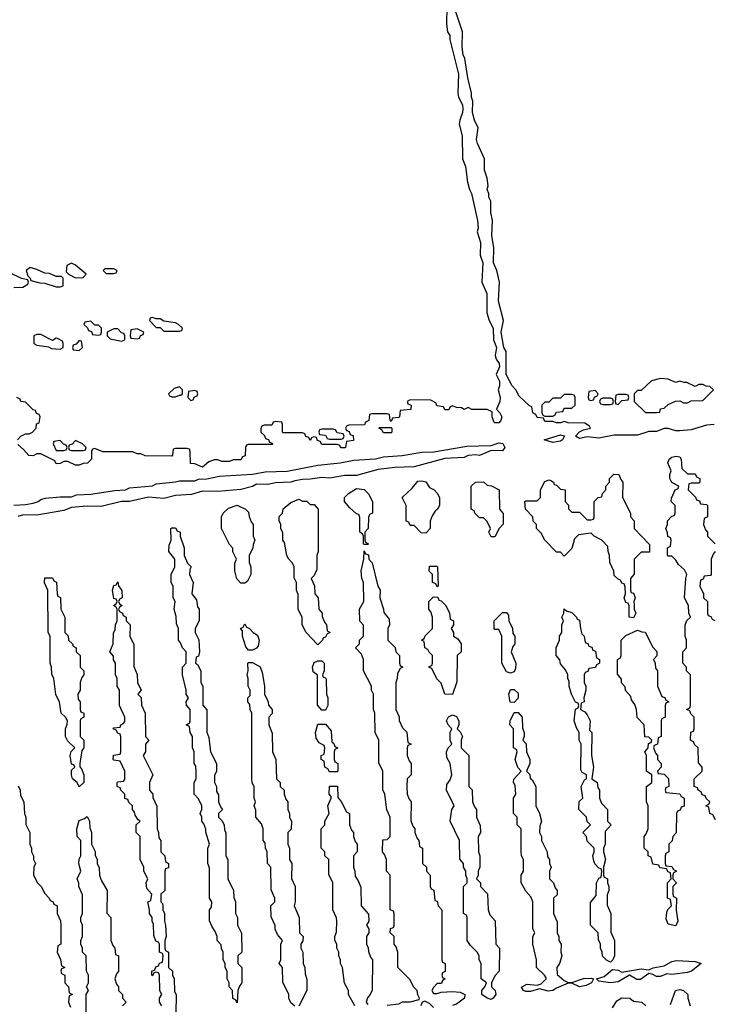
# Model space of a CAD drawing. Header units: inches. Extents: x 2769577 to 2880010, y 685631 to 825129.
# Tile 6 of 155: x 2813380 to 2816990, y 700338 to 705452. Entities that reach past the tile are written whole.
import ezdxf

# ---------------------------------------------------------------- set-up
doc = ezdxf.new("R2010")
doc.units = ezdxf.units.IN
doc.header["$MEASUREMENT"] = 0
doc.layers.add('C8710', color=7, linetype='Continuous')

msp = doc.modelspace()

# ---------------------------------------------------------------- linework, layer by layer
at = {"layer": 'C8710', "color": 4, "elevation": 4}
for points in [[(2815599.8, 705519.8), (2815598.8, 705430), (2815602.8, 705390), (2815614.8, 705370), (2815614.8, 705350), (2815660.7, 705170), (2815657.3, 705070), (2815661, 705050), (2815680.7, 705010), (2815683, 704990), (2815682, 704970), (2815666.8, 704930), (2815664, 704910), (2815679.1, 704850), (2815680.7, 704730), (2815697.3, 704690), (2815707.7, 704607.7), (2815717.3, 704570), (2815727.7, 704550), (2815759.1, 704410), (2815762, 704370), (2815757.3, 704350), (2815774.9, 704294.9), (2815773.4, 704230), (2815787.7, 704190), (2815782, 704090), (2815807.7, 704030), (2815807.3, 703930), (2815820.7, 703890), (2815840.7, 703850), (2815842.8, 703790), (2815858, 703750), (2815851.6, 703708.4), (2815856, 703690), (2815872.7, 703667.3), (2815874, 703650), (2815856, 703610), (2815874.4, 703574.4), (2815874, 703550), (2815866.8, 703530), (2815877.3, 703490), (2815874.8, 703470), (2815858, 703430), (2815876, 703410), (2815886, 703390), (2815881, 703370), (2815870, 703359), (2815850, 703358), (2815844, 703364), (2815835.3, 703390), (2815835.3, 703415.3), (2815810, 703428), (2815730, 703428), (2815710, 703438), (2815690, 703428), (2815676.4, 703436.4), (2815650, 703438), (2815630, 703446), (2815618, 703442), (2815610, 703426), (2815590, 703426), (2815582, 703442), (2815547.3, 703447.3), (2815542, 703462), (2815516.4, 703476.4), (2815410, 703478), (2815394, 703470), (2815398, 703458), (2815414, 703450), (2815412.7, 703427.3), (2815358, 703422), (2815354, 703390), (2815350, 703386), (2815318, 703382), (2815310, 703366), (2815306, 703370), (2815302, 703402), (2815290, 703406), (2815210, 703406), (2815198, 703402), (2815194, 703370), (2815178, 703362), (2815171.6, 703348.4), (2815090, 703346), (2815078, 703342), (2815074, 703330), (2815078, 703318), (2815092.7, 703312.7), (2815098, 703298), (2815112.7, 703292.7), (2815114, 703266), (2815078, 703262), (2815074, 703230), (2815070, 703228), (2815050, 703228), (2815042, 703242), (2815030, 703246), (2814950, 703246), (2814942, 703262), (2814927.3, 703267.3), (2814922, 703282), (2814910, 703286), (2814898, 703282), (2814890, 703266), (2814882, 703282), (2814867.3, 703287.3), (2814862, 703302), (2814850, 703306), (2814750, 703306), (2814746, 703310), (2814746, 703350), (2814742, 703362), (2814710, 703366), (2814698, 703362), (2814690, 703346), (2814650, 703346), (2814638, 703342), (2814634, 703330), (2814634, 703310), (2814652.7, 703292.7), (2814658, 703278), (2814672.7, 703272.7), (2814678, 703258), (2814692.7, 703252.7), (2814694, 703246), (2814570, 703246), (2814558, 703242), (2814554, 703230), (2814552.7, 703187.3), (2814538, 703182), (2814530, 703166), (2814490, 703166), (2814470, 703158), (2814430, 703158), (2814410, 703166), (2814390, 703166), (2814363.6, 703156.4), (2814330, 703128), (2814290, 703146), (2814267.3, 703147.3), (2814266, 703210), (2814262, 703222), (2814250, 703226), (2814190, 703226), (2814178, 703222), (2814174, 703190), (2814170, 703186), (2814032.7, 703187.3), (2814010, 703198), (2813990, 703198), (2813967.3, 703207.3), (2813812.7, 703207.3), (2813770, 703226), (2813758, 703222), (2813754, 703210), (2813754, 703170), (2813731.6, 703148.4), (2813710, 703148), (2813690, 703138), (2813670, 703138), (2813630, 703158), (2813610, 703158), (2813590, 703148), (2813570, 703146), (2813562, 703162), (2813490, 703198), (2813470, 703198), (2813450, 703188), (2813428.4, 703188.4), (2813400.4, 703220.4), (2813370, 703246)], [(2816990, 703349.6), (2816950, 703347.3), (2816870, 703323), (2816810, 703316.2), (2816790, 703316.2), (2816750, 703329.4), (2816730, 703329.4), (2816690, 703314), (2816650, 703313.6), (2816590, 703294), (2816470, 703294.5), (2816390, 703279.5), (2816330, 703286.6), (2816290, 703277.2), (2816268.7, 703290), (2816288.7, 703311.3), (2816310, 703322), (2816346, 703330), (2816342, 703342), (2816316.4, 703356.4), (2816230, 703358), (2816210, 703366), (2816190, 703358), (2816170, 703358), (2816150, 703366), (2816110, 703366), (2816102, 703382), (2816070, 703386), (2816062, 703402), (2816046, 703410), (2816042, 703442), (2816030, 703446), (2815976.4, 703496.4), (2815958, 703530), (2815939, 703550), (2815908.9, 703608.9), (2815908.4, 703728.4), (2815895.3, 703750), (2815882, 703830), (2815894, 703890), (2815868.9, 703991.1), (2815874, 704090), (2815859, 704150), (2815842, 704190), (2815844, 704270), (2815834, 704330), (2815838, 704410), (2815828.9, 704451.1), (2815828.7, 704510), (2815819, 704530), (2815819, 704550), (2815809.2, 704570), (2815814, 704590), (2815808.7, 704630), (2815795.3, 704670), (2815795.3, 704730), (2815759, 704810), (2815754, 704830), (2815762, 704890), (2815744, 704930), (2815734, 704970), (2815735.3, 705030), (2815728.7, 705050), (2815728.7, 705070), (2815708.7, 705150), (2815694, 705250), (2815684, 705270), (2815679, 705310), (2815682, 705390), (2815635.3, 705530)], [(2813350, 704062), (2813396.4, 704063.6), (2813422, 704078), (2813426, 704090), (2813422, 704102), (2813390, 704108), (2813250, 704175.3)], [(2813368, 703270), (2813386, 703290), (2813410, 703302), (2813430, 703302), (2813446, 703310), (2813466, 703330), (2813467.3, 703352.7), (2813482, 703358), (2813486, 703390), (2813482, 703402), (2813467.3, 703407.3), (2813462, 703422), (2813450, 703426), (2813410, 703466), (2813386, 703470), (2813382, 703482), (2813366, 703490)], [(2813349.4, 702930.6), (2813410, 702934), (2813450, 702942), (2813475.3, 702950), (2813490, 702961), (2813513.2, 702966.8), (2813590, 702974), (2813650, 702974), (2813675.3, 702984.7), (2813750, 702987.7), (2813872.7, 703007.3), (2813930, 703011.3), (2813950, 703021), (2814070, 703031.3), (2814090, 703041), (2814190, 703052), (2814210, 703058), (2814290, 703058), (2814310, 703066), (2814352.5, 703067.5), (2814418, 703082), (2814590, 703091.3), (2814655.5, 703104.5), (2814770, 703108), (2814930, 703138), (2815046, 703150), (2815116, 703164), (2815230, 703171.3), (2815270, 703182.8), (2815368.2, 703188.2), (2815470, 703205.5), (2815531.9, 703208.1), (2815703.2, 703236.8), (2815830, 703240.7), (2815870, 703254.8), (2815890.5, 703250.5), (2815902, 703230), (2815890, 703213.2), (2815830, 703214), (2815770.3, 703189.6), (2815750, 703192.7), (2815710, 703189.4), (2815690, 703178), (2815590, 703172.7), (2815430, 703129.6), (2815330, 703127), (2815243, 703117), (2815130, 703085.1), (2815070, 703085.6), (2814990, 703071.6), (2814950, 703075.1), (2814890, 703065.6), (2814850, 703065.1), (2814810, 703058), (2814790, 703049.6), (2814710, 703047.6), (2814670, 703037.6), (2814610, 703039.5), (2814590, 703027.8), (2814530, 703011.8), (2814410, 703001.6), (2814330, 703003.7), (2814273.8, 702986.2), (2814190, 702981.6), (2814130, 702966.3), (2814050, 702972), (2813950.3, 702949.6), (2813910, 702949.6), (2813803.3, 702923.3), (2813730, 702925.1), (2813650, 702919.3), (2813610, 702903.6), (2813470, 702878.4), (2813399.9, 702880.1), (2813370, 702872.3)], [(2816996.4, 701296.4), (2816982, 701322), (2816966, 701330), (2816962, 701362), (2816946, 701370), (2816962, 701378), (2816966, 701390), (2816947.3, 701407.3), (2816942, 701422), (2816927.3, 701427.3), (2816922, 701442), (2816906, 701450), (2816902, 701462), (2816886, 701470), (2816886, 701510), (2816926, 701550), (2816926, 701570), (2816907.3, 701592.7), (2816906, 701670), (2816887.3, 701687.3), (2816882, 701702), (2816866, 701710), (2816868.4, 701751.6), (2816882, 701758), (2816886, 701770), (2816886, 701830), (2816867.3, 701847.3), (2816862, 701862), (2816846, 701870), (2816862, 701878), (2816866, 701890), (2816866, 702050), (2816846, 702070), (2816846, 702090), (2816826, 702110), (2816826, 702170), (2816846, 702190), (2816846, 702230), (2816838, 702250), (2816838, 702310), (2816847.3, 702332.7), (2816866, 702350), (2816858, 702370), (2816855.3, 702410), (2816835.3, 702450), (2816842, 702550), (2816848, 702570), (2816834.6, 702594.6), (2816803.1, 702623.1), (2816790, 702646), (2816770, 702666), (2816750, 702666), (2816746, 702670), (2816746, 702710), (2816762, 702718), (2816766, 702750), (2816762, 702762), (2816748.4, 702768.4), (2816747.3, 702787.3), (2816738, 702810), (2816746, 702830), (2816746, 702850), (2816770, 702874), (2816782, 702878), (2816786, 702890), (2816786, 702930), (2816766, 702950), (2816767.3, 702967.3), (2816786, 703010), (2816802, 703018), (2816806, 703030), (2816768.7, 703048.7), (2816758, 703070), (2816758, 703090), (2816766, 703110), (2816748, 703150), (2816755.3, 703170), (2816770, 703181), (2816790, 703184.7), (2816810, 703182), (2816818, 703170), (2816822, 703122), (2816850, 703094), (2816890, 703094), (2816898, 703078), (2816914, 703070), (2816914, 703050), (2816910, 703046), (2816870, 703046), (2816858, 703042), (2816854, 703010), (2816892.7, 702972.7), (2816898, 702958), (2816912.7, 702952.7), (2816918, 702938), (2816950, 702934), (2816954, 702930), (2816954, 702870), (2816938, 702862), (2816934, 702830), (2816943.6, 702803.6), (2816954, 702790), (2816954, 702770), (2816994, 702730)], [(2815290, 700334), (2815350, 700341), (2815370, 700351.3), (2815410, 700352), (2815456.4, 700363.6), (2815458, 700370), (2815448.4, 700388.4), (2815446, 700410), (2815426, 700430), (2815410, 700466), (2815346, 700530), (2815346, 700610), (2815336.4, 700636.4), (2815326, 700650), (2815326, 700690), (2815306, 700710), (2815307.3, 700732.7), (2815322, 700738), (2815326, 700750), (2815326, 700810), (2815322, 700822), (2815306, 700830), (2815306, 701010), (2815286, 701030), (2815286, 701090), (2815276.4, 701116.4), (2815266, 701130), (2815267.3, 701192.7), (2815290, 701194), (2815306, 701210), (2815306, 701310), (2815288.4, 701348.4), (2815278, 701430), (2815267.3, 701452.7), (2815268, 701550), (2815247.3, 701592.7), (2815246, 701710), (2815228, 701750), (2815226, 701850), (2815218, 701870), (2815218, 701950), (2815208, 701970), (2815208, 701990), (2815166, 702070), (2815166, 702130), (2815156.4, 702156.4), (2815126, 702190), (2815146, 702210), (2815146, 702230), (2815166, 702250), (2815167.3, 702307.3), (2815148.4, 702328.4), (2815146, 702390), (2815168, 702430), (2815166, 702530), (2815158, 702550), (2815155.3, 702590), (2815168, 702650), (2815170, 702694), (2815178, 702678), (2815192.7, 702672.7), (2815194, 702650), (2815211.1, 702631.1), (2815242, 702510), (2815254, 702490), (2815252, 702450), (2815271.6, 702391.6), (2815272.7, 702372.7), (2815299.6, 702339.6), (2815302, 702310), (2815294, 702290), (2815294, 702230), (2815331.6, 702191.6), (2815334, 702170), (2815354, 702150), (2815354, 702110), (2815358, 702098), (2815372, 702090), (2815358, 702082), (2815343.6, 702056.4), (2815342, 702030), (2815334, 702010), (2815334, 701870), (2815351.6, 701831.6), (2815352.7, 701812.7), (2815362, 701790), (2815370, 701774), (2815391.6, 701751.6), (2815398, 701698), (2815414, 701690), (2815398, 701682), (2815394, 701670), (2815394, 701630), (2815403.6, 701603.6), (2815414, 701590), (2815414, 701530), (2815394, 701510), (2815392, 701470), (2815394, 701430), (2815403.6, 701403.6), (2815414, 701390), (2815412.7, 701292.7), (2815423.6, 701263.6), (2815434, 701250), (2815434, 701230), (2815443.6, 701203.6), (2815454, 701190), (2815458, 701158), (2815474, 701150), (2815474, 701070), (2815494, 701050), (2815494, 701030), (2815514, 701010), (2815514, 700950), (2815518, 700938), (2815531.6, 700931.6), (2815538, 700878), (2815550, 700874), (2815554, 700850), (2815574, 700830), (2815574, 700570), (2815578, 700558), (2815592, 700550), (2815591.6, 700508.4), (2815578, 700502), (2815574, 700490), (2815578, 700478), (2815592, 700470), (2815578, 700462), (2815572.7, 700447.3), (2815550, 700446), (2815530, 700426), (2815522, 700410), (2815530, 700394), (2815550, 700394), (2815570, 700402), (2815630, 700404.7), (2815670, 700402), (2815694, 700390), (2815692, 700370), (2815650, 700339.3), (2815630, 700332.7)], [(2816994, 702690), (2816983.6, 702676.4), (2816974, 702650), (2816974, 702570), (2816970, 702566), (2816938, 702562), (2816932.7, 702547.3), (2816918, 702542), (2816914, 702510), (2816934, 702470), (2816934, 702450), (2816954, 702430), (2816954, 702370), (2816958, 702358), (2816972.7, 702352.7), (2816978, 702338), (2816992.7, 702332.7)], [(2814118, 700330), (2814106, 700350), (2814106, 700370), (2814118, 700390), (2814108, 700408), (2814106, 700490), (2814102, 700502), (2814090, 700506), (2814078, 700502), (2814070, 700486), (2814066, 700490), (2814066, 700510), (2814082, 700518), (2814087.3, 700532.7), (2814102, 700538), (2814107.3, 700552.7), (2814122, 700558), (2814126, 700590), (2814122, 700602), (2814106, 700610), (2814106, 700650), (2814102, 700662), (2814087.3, 700667.3), (2814076.4, 700696.4), (2814074.6, 700754.6), (2814068, 700770), (2814068, 700790), (2814055.3, 700810), (2814055.3, 700830), (2814046, 700870), (2814062, 700878), (2814066, 700910), (2814040.4, 700940.4), (2814038, 700970), (2814046, 700990), (2814026, 701030), (2814026, 701050), (2814006, 701090), (2814006, 701210), (2813986, 701230), (2813986, 701270), (2814006, 701290), (2813996.4, 701296.4), (2813980.4, 701320.4), (2813976.4, 701336.4), (2813966, 701350), (2813966, 701370), (2813947.3, 701387.3), (2813942, 701402), (2813927.3, 701407.3), (2813926, 701430), (2813906, 701450), (2813902, 701462), (2813886, 701470), (2813886, 701490), (2813890, 701494), (2813922, 701498), (2813926, 701510), (2813926, 701550), (2813902, 701602), (2813870, 701606), (2813866, 701610), (2813867.3, 701632.7), (2813902, 701638), (2813906, 701650), (2813906, 701730), (2813902, 701742), (2813890, 701746), (2813882, 701762), (2813866, 701770), (2813870, 701774), (2813902, 701778), (2813906, 701790), (2813922, 701798), (2813926, 701810), (2813926, 701830), (2813898, 701890), (2813898, 701970), (2813886, 701990), (2813886, 702030), (2813878, 702050), (2813878, 702110), (2813868.4, 702128.4), (2813867.3, 702147.3), (2813848, 702170), (2813866, 702210), (2813867.3, 702267.3), (2813876.4, 702283.6), (2813878, 702310), (2813886, 702330), (2813886, 702390), (2813882, 702402), (2813868, 702410), (2813882, 702418), (2813886, 702430), (2813882, 702442), (2813870, 702446), (2813862, 702490), (2813870, 702514), (2813882, 702518), (2813890, 702532), (2813892.7, 702512.7), (2813911.6, 702488.4), (2813912, 702450), (2813898, 702442), (2813894, 702430), (2813898, 702418), (2813912, 702410), (2813898, 702402), (2813894, 702390), (2813898, 702378), (2813914, 702370), (2813918, 702358), (2813934, 702350), (2813934, 702330), (2813954, 702310), (2813952, 702250), (2813972.7, 702207.3), (2813972.7, 702092.7), (2813991.1, 702051.1), (2813992, 702010), (2814012, 701970), (2813994, 701950), (2814011.6, 701931.6), (2814012.7, 701892.7), (2814032, 701850), (2814034, 701730), (2814052, 701710), (2814034, 701690), (2814034, 701650), (2814022, 701630), (2814072, 701530), (2814054, 701490), (2814054, 701450), (2814072, 701430), (2814072.7, 701412.7), (2814092.7, 701367.3), (2814094, 701250), (2814102, 701230), (2814103.6, 701203.6), (2814114, 701190), (2814114, 701130), (2814134, 701110), (2814138, 701078), (2814154, 701070), (2814152.7, 701047.3), (2814138, 701042), (2814134, 701030), (2814134, 700930), (2814114, 700910), (2814114, 700870), (2814122, 700862), (2814124.7, 700850), (2814124.7, 700830), (2814132, 700810), (2814132, 700770), (2814138, 700750), (2814142, 700690), (2814134, 700670), (2814134, 700630), (2814138, 700618), (2814154, 700610), (2814154, 700530), (2814174, 700510), (2814174, 700490), (2814182, 700470), (2814184.7, 700404.7), (2814194, 700390), (2814192, 700290)], [(2814810, 700328), (2814790, 700346), (2814778, 700370), (2814778, 700390), (2814747.3, 700452.7), (2814746, 700530), (2814728, 700550), (2814738, 700570), (2814738, 700650), (2814746, 700670), (2814720.4, 700700.4), (2814708.4, 700728.4), (2814707.3, 700747.3), (2814687.3, 700792.7), (2814686, 700850), (2814706, 700870), (2814706, 700890), (2814687.3, 700932.7), (2814686, 701050), (2814668, 701070), (2814666, 701130), (2814658, 701150), (2814656.4, 701176.4), (2814646, 701190), (2814646, 701250), (2814636.4, 701276.4), (2814608, 701310), (2814607.3, 701347.3), (2814598, 701370), (2814606, 701390), (2814598, 701410), (2814598, 701470), (2814588.4, 701488.4), (2814586, 701510), (2814586, 701850), (2814578, 701870), (2814576.4, 701896.4), (2814566, 701910), (2814566, 701930), (2814578, 701942), (2814578, 701970), (2814568, 701990), (2814568, 702030), (2814562, 702050), (2814568, 702070), (2814566, 702110), (2814570, 702114), (2814590, 702114), (2814630, 702092), (2814641, 702061), (2814652, 701990), (2814652, 701950), (2814672, 701910), (2814672.7, 701892.7), (2814692, 701870), (2814691.6, 701848.4), (2814674, 701830), (2814674, 701790), (2814692.7, 701747.3), (2814694, 701650), (2814712, 701610), (2814714, 701510), (2814734, 701490), (2814734, 701470), (2814754, 701450), (2814754, 701430), (2814763.6, 701403.6), (2814774, 701390), (2814774, 701350), (2814782, 701330), (2814782, 701310), (2814792.7, 701287.3), (2814791.6, 701248.4), (2814774, 701230), (2814774, 701170), (2814782, 701150), (2814782, 701090), (2814794, 701070), (2814792.7, 700992.7), (2814812, 700950), (2814812, 700870), (2814806, 700850), (2814832, 700790), (2814834, 700710), (2814854, 700690), (2814851.6, 700668.4), (2814842, 700650), (2814842, 700630), (2814852, 700610), (2814854, 700550), (2814862, 700530), (2814863.6, 700496.4), (2814871.6, 700468.4), (2814872, 700410), (2814830, 700328)], [(2813372.7, 701472.7), (2813382, 701450), (2813383.6, 701423.6), (2813402, 701390), (2813404.7, 701330), (2813412, 701310), (2813411.6, 701271.6), (2813432, 701230), (2813432, 701170), (2813442, 701150), (2813442, 701130), (2813452, 701110), (2813452, 701090), (2813462, 701070), (2813454, 701050), (2813452, 701010), (2813472, 700970), (2813492, 700950), (2813510, 700914), (2813534, 700890), (2813538, 700878), (2813552.7, 700872.7), (2813558, 700858), (2813574, 700850), (2813574, 700810), (2813591.6, 700771.6), (2813594, 700750), (2813594, 700650), (2813578, 700642), (2813574, 700610), (2813591.6, 700571.6), (2813598, 700538), (2813614, 700530), (2813598, 700522), (2813594, 700510), (2813598, 700498), (2813614, 700490), (2813614, 700450), (2813634, 700430), (2813638, 700398), (2813654, 700390), (2813638, 700382), (2813634, 700350), (2813643.6, 700323.6)], [(2815122, 700330), (2815088, 700390), (2815088, 700410), (2815068.9, 700448.8), (2815058, 700530), (2815048, 700550), (2815048, 700570), (2815038, 700590), (2815038, 700610), (2815028, 700630), (2815028, 700650), (2815018, 700670), (2815018, 700690), (2815027.3, 700712.7), (2815028, 700770), (2815027.3, 700787.3), (2815008, 700830), (2815008, 700970), (2814987.3, 701012.7), (2814986, 701090), (2814966, 701110), (2814966, 701130), (2814946, 701150), (2814946, 701250), (2814966, 701270), (2814966, 701290), (2814988, 701330), (2814982, 701370), (2814998, 701410), (2814998, 701418), (2814988.7, 701430), (2814990, 701472), (2815031.6, 701471.6), (2815032.7, 701412.7), (2815051.6, 701391.6), (2815078, 701338), (2815094, 701330), (2815094, 701270), (2815103.6, 701243.6), (2815114, 701230), (2815114, 701210), (2815123.6, 701183.6), (2815134, 701170), (2815134, 701130), (2815114, 701110), (2815114, 701050), (2815122, 701030), (2815123.6, 701003.6), (2815139.6, 700979.6), (2815152.7, 700947.3), (2815154, 700850), (2815192.7, 700807.3), (2815194, 700770), (2815182, 700750), (2815194, 700730), (2815194, 700710), (2815182, 700690), (2815182, 700650), (2815191.6, 700631.6), (2815192.7, 700612.7), (2815203.6, 700583.6), (2815214, 700570), (2815211.6, 700411.6), (2815202, 700390), (2815187.1, 700372.9), (2815181, 700350), (2815190, 700338)], [(2813726, 700290), (2813726, 700390), (2813738, 700410), (2813728, 700430), (2813738, 700450), (2813738, 700490), (2813728, 700510), (2813726, 700590), (2813706, 700610), (2813706, 700630), (2813698, 700650), (2813698, 700670), (2813706, 700690), (2813706, 700750), (2813698, 700770), (2813698, 700790), (2813706, 700810), (2813707.3, 700907.3), (2813688, 700950), (2813687.3, 700967.3), (2813678, 700990), (2813698, 701030), (2813688, 701070), (2813688.4, 701091.6), (2813698, 701110), (2813698, 701190), (2813679, 701210), (2813677.2, 701250), (2813690, 701294), (2813716.4, 701303.6), (2813730, 701314), (2813742, 701290), (2813744.7, 701255.3), (2813754, 701230), (2813754, 701170), (2813771.6, 701131.6), (2813772.7, 701112.7), (2813782, 701090), (2813782, 701070), (2813792.7, 701047.3), (2813794, 701010), (2813803.6, 700983.6), (2813834, 700930), (2813832.7, 700812.7), (2813854, 700790), (2813854, 700670), (2813863.6, 700643.6), (2813874, 700630), (2813878, 700598), (2813894, 700590), (2813894, 700510), (2813883.6, 700496.4), (2813874, 700470), (2813883.6, 700443.6), (2813894, 700430), (2813894, 700410), (2813914, 700390), (2813914, 700370), (2813934, 700350), (2813914, 700330)], [(2816762, 700338), (2816788, 700410), (2816810, 700416), (2816830, 700411), (2816852, 700390), (2816852, 700370), (2816864.7, 700330)], [(2815530, 700322.7), (2815510, 700342.7), (2815484.7, 700355.3), (2815471.1, 700348.8), (2815464.7, 700330)], [(2816460.4, 700319.6), (2816483.1, 700356.9), (2816510, 700371.3), (2816551.1, 700371.2), (2816570, 700354), (2816614, 700350), (2816634, 700330)]]:
    msp.add_lwpolyline(points, dxfattribs=at)
for points in [[(2813650, 704188), (2813624.7, 704175.3), (2813622, 704142), (2813634, 704130), (2813670, 704112), (2813710, 704114), (2813726, 704130), (2813670, 704178)], [(2813434, 704166), (2813414, 704150), (2813422, 704122), (2813434, 704110), (2813438, 704098), (2813485.4, 704085.4), (2813510, 704084.7), (2813570, 704064.7), (2813590, 704064.7), (2813606, 704070), (2813606, 704110), (2813598, 704118), (2813570, 704118), (2813534.6, 704134.6), (2813510, 704135.3), (2813470, 704155.3)], [(2813870, 704158), (2813822, 704158), (2813814, 704150), (2813830, 704134), (2813870, 704134), (2813882, 704138), (2813886, 704150)], [(2813750, 703886), (2813718, 703882), (2813714, 703870), (2813732.7, 703852.7), (2813738, 703838), (2813752.7, 703832.7), (2813758, 703818), (2813790, 703814), (2813802, 703818), (2813806, 703830), (2813806, 703850), (2813790, 703866), (2813770, 703866)], [(2814070, 703906), (2814058, 703902), (2814054, 703890), (2814090, 703854), (2814110, 703854), (2814130, 703834), (2814210, 703834), (2814222, 703838), (2814226, 703850), (2814206, 703870), (2814190, 703878), (2814130, 703886), (2814110, 703898), (2814090, 703898)], [(2813890, 703846), (2813870, 703846), (2813834, 703830), (2813834, 703810), (2813850, 703794), (2813910, 703782), (2813926, 703790), (2813926, 703810), (2813922, 703822), (2813910, 703826)], [(2813990, 703846), (2813958, 703842), (2813954, 703810), (2813958, 703798), (2813990, 703794), (2814002, 703798), (2814007.3, 703812.7), (2814022, 703818), (2814026, 703830)], [(2813490, 703818), (2813470, 703818), (2813454, 703810), (2813454, 703770), (2813470, 703762), (2813530, 703754), (2813545.4, 703745.4), (2813590, 703742), (2813606, 703750), (2813606, 703770), (2813602, 703782), (2813576.4, 703796.4), (2813570, 703798), (2813550, 703786)], [(2813690, 703786), (2813672.7, 703767.3), (2813658, 703762), (2813654, 703750), (2813658, 703738), (2813690, 703734), (2813706, 703750), (2813702, 703782)], [(2816710, 703588), (2816663.6, 703576.4), (2816610, 703526), (2816590, 703526), (2816574, 703510), (2816574, 703470), (2816632.7, 703412.7), (2816690, 703412), (2816706, 703414), (2816710, 703432), (2816730, 703434), (2816750, 703454), (2816788.4, 703471.6), (2816810, 703472), (2816830, 703462), (2816850, 703462), (2816870, 703472), (2816930, 703474), (2816986, 703530), (2816967.3, 703547.3), (2816948.4, 703548.4), (2816930, 703558), (2816910, 703558), (2816890, 703548), (2816847.3, 703567.3), (2816832.7, 703567.3), (2816810, 703575.3), (2816790, 703568), (2816750, 703586)], [(2814210, 703546), (2814183.6, 703536.4), (2814154, 703510), (2814158, 703498), (2814170, 703494), (2814190, 703494), (2814210, 703502), (2814218, 703502), (2814226, 703510), (2814226, 703530)], [(2814290, 703526), (2814258, 703522), (2814254, 703490), (2814270, 703474), (2814282, 703478), (2814287.3, 703492.7), (2814302, 703498), (2814306, 703510), (2814302, 703522)], [(2816370, 703526), (2816338, 703522), (2816334, 703490), (2816338, 703478), (2816350, 703474), (2816362, 703478), (2816367.3, 703492.7), (2816382, 703498), (2816386, 703510)], [(2816250, 703506), (2816210, 703506), (2816190, 703486), (2816150, 703486), (2816130, 703466), (2816110, 703466), (2816094, 703450), (2816094, 703410), (2816098, 703398), (2816110, 703394), (2816150, 703394), (2816162, 703398), (2816170, 703414), (2816202, 703418), (2816210, 703434), (2816250, 703434), (2816266, 703450), (2816266, 703490), (2816262, 703502)], [(2816450, 703486), (2816410, 703486), (2816398, 703482), (2816394, 703470), (2816398, 703458), (2816410, 703454), (2816450, 703454), (2816462, 703458), (2816466, 703470), (2816462, 703482)], [(2816530, 703506), (2816490, 703506), (2816478, 703502), (2816474, 703470), (2816478, 703458), (2816490, 703454), (2816510, 703474), (2816542, 703478), (2816546, 703490), (2816542, 703502)], [(2815010, 703326), (2814950, 703326), (2814938, 703322), (2814934, 703310), (2814938, 703298), (2814970, 703294), (2814978, 703278), (2814990, 703274), (2815050, 703274), (2815062, 703278), (2815066, 703290), (2815062, 703302), (2815030, 703306), (2815022, 703322)], [(2815270, 703306), (2815262, 703322), (2815246, 703330), (2815250, 703334), (2815310, 703334), (2815314, 703330), (2815314, 703310), (2815310, 703306)], [(2813590, 703266), (2813558, 703262), (2813554, 703250), (2813570, 703214), (2813610, 703214), (2813622, 703218), (2813626, 703230), (2813622, 703242), (2813607.3, 703247.3)], [(2813670, 703266), (2813652.7, 703247.3), (2813638, 703242), (2813634, 703230), (2813638, 703218), (2813650, 703214), (2813710, 703214), (2813722, 703218), (2813726, 703230), (2813706, 703250)], [(2816150, 703257.2), (2816106, 703270), (2816190, 703296), (2816210.7, 703290.7), (2816201, 703270), (2816190, 703263.7)], [(2816570, 702346), (2816548, 702350), (2816547.3, 702407.3), (2816542, 702422), (2816530, 702426), (2816522, 702450), (2816528, 702470), (2816527.3, 702507.3), (2816522, 702522), (2816510, 702526), (2816502, 702542), (2816490, 702546), (2816470, 702566), (2816467.3, 702587.3), (2816447.3, 702632.7), (2816446, 702670), (2816438, 702690), (2816436.4, 702716.4), (2816406, 702750), (2816366, 702770), (2816350, 702786), (2816283.6, 702776.4), (2816263.6, 702756.4), (2816250, 702706), (2816210, 702666), (2816190, 702686), (2816170, 702686), (2816108.9, 702748.9), (2816090, 702786), (2816066, 702810), (2816066, 702830), (2816048.4, 702848.4), (2816046, 702870), (2816008, 702910), (2816006, 702950), (2816010, 702954), (2816070, 702954), (2816086, 702970), (2816086, 703010), (2816110, 703054), (2816130, 703062), (2816139.6, 703059.6), (2816154, 703050), (2816158, 703038), (2816170, 703034), (2816190, 703014), (2816214, 703010), (2816214, 702950), (2816231.6, 702931.6), (2816232.7, 702912.7), (2816250, 702894), (2816290, 702894), (2816330, 702854), (2816350, 702854), (2816362, 702858), (2816366, 702870), (2816366, 702950), (2816386, 702970), (2816406, 702974), (2816408.4, 702991.6), (2816426, 703010), (2816426, 703030), (2816446, 703050), (2816446, 703070), (2816468.4, 703091.6), (2816494, 703090), (2816503.6, 703063.6), (2816514, 703050), (2816512, 702970), (2816554, 702890), (2816554, 702870), (2816574, 702850), (2816574, 702810), (2816652.7, 702727.3), (2816652.7, 702687.3), (2816610, 702686), (2816574, 702650), (2816572.7, 702572.7), (2816554, 702550), (2816554, 702490), (2816558, 702478), (2816570, 702474), (2816578, 702450), (2816572, 702430), (2816572.7, 702412.7), (2816574, 702390), (2816582, 702370)], [(2815170, 702726), (2815166, 702730), (2815166, 702770), (2815162, 702782), (2815148, 702790), (2815147.3, 702867.3), (2815142, 702882), (2815130, 702886), (2815096.4, 702916.4), (2815068, 702950), (2815068.9, 702971.1), (2815089.1, 702990.9), (2815130, 703018), (2815170, 703012), (2815192, 702990), (2815214, 702950), (2815214, 702890), (2815198, 702882), (2815192.7, 702867.3), (2815191.1, 702808.9), (2815174, 702790), (2815174, 702750), (2815178, 702738), (2815192, 702730), (2815190, 702726)], [(2815490, 702786), (2815467.3, 702787.3), (2815430, 702826), (2815410, 702826), (2815402, 702842), (2815388.4, 702848.4), (2815388, 702930), (2815368, 702970), (2815420.4, 703019.6), (2815450, 703056), (2815470, 703058), (2815490, 703051.3), (2815510, 703022), (2815534, 703010), (2815550, 702994), (2815562, 702970), (2815562, 702930), (2815552, 702910), (2815539.6, 702900.4), (2815523.6, 702876.4), (2815512.7, 702847.3), (2815514, 702810)], [(2815830, 702766), (2815828, 702770), (2815818, 702790), (2815826, 702810), (2815810, 702846), (2815790, 702866), (2815770, 702866), (2815746, 702890), (2815742, 702902), (2815726, 702910), (2815726, 703030), (2815748.9, 703051.1), (2815790, 703052), (2815810, 703034), (2815831.6, 703031.6), (2815872, 703010), (2815874, 702910), (2815892.7, 702887.3), (2815892.7, 702832.7), (2815871.1, 702808.9), (2815850, 702766)], [(2814890, 702934), (2814910, 702934), (2814932, 702910), (2814931.3, 702690), (2814924.7, 702670), (2814923.6, 702596.4), (2814910, 702566), (2814894, 702550), (2814911.6, 702511.6), (2814914, 702470), (2814932, 702450), (2814934, 702390), (2814952, 702370), (2814952.7, 702352.7), (2814963.6, 702323.6), (2814974, 702310), (2814978, 702278), (2814994, 702270), (2814978, 702262), (2814970, 702246), (2814958, 702242), (2814954, 702230), (2814930, 702206), (2814869.1, 702269.1), (2814848, 702310), (2814847.3, 702347.3), (2814828, 702390), (2814827.3, 702467.3), (2814818, 702490), (2814818, 702530), (2814807.3, 702552.7), (2814806, 702610), (2814798, 702630), (2814778, 702650), (2814768, 702670), (2814756.4, 702736.4), (2814748, 702750), (2814747.3, 702787.3), (2814738, 702810), (2814738, 702830), (2814728, 702850), (2814728.4, 702871.6), (2814746, 702890), (2814748.9, 702911.1), (2814790, 702944.7), (2814830, 702962), (2814850, 702952), (2814871.6, 702951.6)], [(2814530, 702526), (2814508.4, 702548.4), (2814498, 702590), (2814498, 702630), (2814506, 702650), (2814488.4, 702688.4), (2814487.3, 702707.3), (2814470, 702726), (2814428, 702810), (2814428, 702870), (2814438, 702890), (2814464.7, 702915.3), (2814510, 702931.3), (2814554, 702910), (2814570, 702894), (2814572.7, 702872.7), (2814583.6, 702843.6), (2814594, 702830), (2814594, 702770), (2814602, 702750), (2814592.7, 702727.3), (2814592, 702710), (2814572, 702670), (2814572.7, 702632.7), (2814582, 702610), (2814582, 702570), (2814563.6, 702536.4), (2814550, 702526)], [(2814510, 700346), (2814502, 700362), (2814488.4, 700368.4), (2814486, 700410), (2814468, 700430), (2814468, 700450), (2814458, 700470), (2814458, 700510), (2814448, 700530), (2814448, 700550), (2814438, 700570), (2814438, 700610), (2814428.4, 700628.4), (2814427.3, 700647.3), (2814406, 700670), (2814406, 700690), (2814396.4, 700716.4), (2814380.4, 700740.4), (2814367.3, 700772.7), (2814366, 700830), (2814376.4, 700843.6), (2814378, 700870), (2814366, 700890), (2814367.3, 701047.3), (2814358, 701070), (2814358, 701150), (2814366, 701170), (2814347.3, 701232.7), (2814347.3, 701247.3), (2814336.4, 701276.4), (2814326, 701290), (2814326, 701310), (2814318, 701330), (2814326, 701350), (2814326, 701370), (2814310, 701406), (2814286, 701430), (2814286, 701490), (2814298, 701510), (2814298, 701550), (2814295.3, 701575.3), (2814286, 701590), (2814286, 701650), (2814278, 701670), (2814278, 701730), (2814266, 701750), (2814262, 701782), (2814246, 701790), (2814262, 701798), (2814266, 701810), (2814266, 701870), (2814247.3, 701892.7), (2814246, 701910), (2814258, 701930), (2814246, 701950), (2814246, 701970), (2814226, 702050), (2814226, 702090), (2814246, 702110), (2814246, 702170), (2814226, 702190), (2814216.4, 702216.4), (2814206, 702230), (2814206, 702290), (2814195.3, 702315.3), (2814192.9, 702352.9), (2814182, 702390), (2814188, 702430), (2814178, 702450), (2814178, 702510), (2814168, 702530), (2814168, 702570), (2814186, 702610), (2814186, 702650), (2814155.3, 702690), (2814156.4, 702723.6), (2814168, 702750), (2814166, 702810), (2814170, 702814), (2814190, 702814), (2814198, 702798), (2814214, 702790), (2814214, 702770), (2814234, 702710), (2814234, 702670), (2814252, 702630), (2814272, 702610), (2814263.6, 702596.4), (2814262, 702570), (2814282, 702530), (2814274, 702470), (2814299.6, 702439.6), (2814303.6, 702403.6), (2814312, 702390), (2814312, 702330), (2814292, 702290), (2814292, 702270), (2814311.1, 702231.1), (2814314, 702170), (2814310, 702146), (2814298, 702142), (2814294, 702110), (2814303.6, 702103.6), (2814322, 702070), (2814322, 702010), (2814332, 701990), (2814332.7, 701892.7), (2814352.7, 701867.3), (2814352.7, 701752.7), (2814363.6, 701723.6), (2814372, 701650), (2814402, 701590), (2814402, 701550), (2814392.7, 701527.3), (2814392, 701490), (2814402, 701470), (2814403.6, 701443.6), (2814412.7, 701427.3), (2814414, 701390), (2814423.6, 701363.6), (2814434, 701350), (2814414, 701330), (2814414, 701310), (2814430, 701294), (2814442, 701270), (2814443.6, 701243.6), (2814452, 701230), (2814452, 701110), (2814462, 701090), (2814462, 700990), (2814492, 700930), (2814492.7, 700892.7), (2814502, 700870), (2814502, 700810), (2814512, 700790), (2814512, 700750), (2814532.7, 700707.3), (2814534, 700610), (2814514, 700590), (2814514, 700550), (2814534, 700530), (2814534, 700450), (2814523.6, 700436.4), (2814514, 700410)], [(2815550, 702506), (2815542, 702522), (2815526, 702530), (2815526, 702570), (2815508.4, 702588.4), (2815510, 702614), (2815550, 702614), (2815552, 702610), (2815554, 702510)], [(2813690, 701468), (2813678, 701490), (2813655.3, 701510), (2813649, 701530), (2813650, 701554), (2813666, 701570), (2813662, 701582), (2813650, 701586), (2813642, 701630), (2813648.4, 701651.6), (2813666, 701670), (2813630, 701706), (2813618, 701730), (2813618, 701770), (2813627.3, 701792.7), (2813628, 701810), (2813618, 701830), (2813595.3, 701850), (2813587.3, 701907.3), (2813568.4, 701948.4), (2813558, 702030), (2813547.3, 702052.7), (2813546, 702090), (2813538, 702110), (2813538, 702250), (2813528, 702270), (2813526, 702490), (2813508.4, 702528.4), (2813510, 702554), (2813550, 702554), (2813558, 702538), (2813571.6, 702531.6), (2813574, 702470), (2813578, 702458), (2813591.6, 702451.6), (2813594, 702390), (2813614, 702350), (2813614, 702270), (2813631.6, 702251.6), (2813634, 702230), (2813654, 702210), (2813658, 702198), (2813674, 702190), (2813674, 702170), (2813694, 702150), (2813694, 702090), (2813714, 702070), (2813714, 702050), (2813703.6, 702036.4), (2813694, 702010), (2813694, 701970), (2813682, 701950), (2813683.6, 701923.6), (2813694, 701910), (2813694, 701870), (2813698, 701858), (2813714, 701850), (2813714, 701830), (2813698, 701822), (2813694, 701810), (2813694, 701730), (2813714, 701710), (2813714, 701670), (2813703.6, 701656.4), (2813692, 701590), (2813692.7, 701572.7), (2813702, 701562), (2813714, 701530), (2813714, 701490)], [(2815630, 701948), (2815588.9, 701948.9), (2815570, 702006), (2815548.4, 702028.4), (2815522, 702082), (2815507.3, 702087.3), (2815507.3, 702092.7), (2815522, 702098), (2815526, 702110), (2815526, 702150), (2815507.3, 702167.3), (2815502, 702182), (2815486, 702190), (2815482, 702222), (2815468, 702230), (2815482, 702238), (2815487.3, 702252.7), (2815526, 702290), (2815526, 702350), (2815516.4, 702376.4), (2815506, 702390), (2815506, 702430), (2815530, 702454), (2815552.7, 702452.7), (2815558, 702438), (2815570, 702434), (2815594, 702410), (2815614, 702370), (2815618, 702338), (2815634, 702330), (2815634, 702310), (2815622, 702290), (2815634, 702270), (2815634, 702250), (2815656.9, 702236.9), (2815674, 702210), (2815674, 702170), (2815654, 702150), (2815652.7, 702012.7)], [(2815930, 702058), (2815910, 702066), (2815886, 702110), (2815886, 702250), (2815870, 702286), (2815850, 702286), (2815846, 702290), (2815846, 702330), (2815890, 702374), (2815910, 702374), (2815919.6, 702359.6), (2815922, 702330), (2815942, 702290), (2815943.6, 702263.6), (2815954, 702250), (2815954, 702210), (2815943.6, 702196.4), (2815934, 702170), (2815958, 702110), (2815956.9, 702083.1), (2815950, 702066)], [(2816450, 700558), (2816430, 700568), (2816409.1, 700589.1), (2816408, 700610), (2816398, 700630), (2816398, 700650), (2816387.3, 700672.7), (2816386, 700710), (2816346, 700750), (2816347.3, 700867.3), (2816376.4, 700903.6), (2816378, 700970), (2816390, 700994), (2816402, 700998), (2816406, 701030), (2816402, 701042), (2816390, 701046), (2816368.9, 701068.8), (2816363.1, 701083.1), (2816358, 701110), (2816366, 701130), (2816366, 701150), (2816330, 701186), (2816326, 701210), (2816306, 701230), (2816346, 701270), (2816328.4, 701288.4), (2816326, 701310), (2816286, 701350), (2816288.4, 701391.6), (2816306, 701410), (2816298, 701470), (2816315.3, 701504.7), (2816326, 701510), (2816326, 701530), (2816303.1, 701543.1), (2816296.4, 701556.4), (2816298, 701690), (2816288, 701710), (2816288, 701750), (2816274, 701774), (2816262, 701810), (2816268.4, 701871.6), (2816282, 701878), (2816286, 701890), (2816282, 701902), (2816268.4, 701908.4), (2816248, 701950), (2816235.3, 701990), (2816236.4, 702016.4), (2816228.4, 702028.4), (2816228, 702050), (2816216.4, 702076.4), (2816190, 702106), (2816187.3, 702127.3), (2816168, 702150), (2816168, 702190), (2816186, 702230), (2816186, 702250), (2816198, 702270), (2816198, 702310), (2816206, 702330), (2816198, 702350), (2816208, 702370), (2816210, 702392), (2816222, 702382), (2816250, 702374), (2816274, 702350), (2816278, 702338), (2816290, 702334), (2816294, 702290), (2816302, 702262), (2816314, 702250), (2816318, 702218), (2816332.7, 702212.7), (2816338, 702198), (2816352.7, 702192.7), (2816358, 702178), (2816372.7, 702172.7), (2816378, 702138), (2816394, 702130), (2816394, 702110), (2816378, 702102), (2816372.7, 702087.3), (2816338, 702082), (2816332.7, 702067.3), (2816318, 702062), (2816314, 702050), (2816314, 702010), (2816322, 701990), (2816322, 701970), (2816312, 701930), (2816314, 701910), (2816298, 701902), (2816294, 701870), (2816316.9, 701856.9), (2816330, 701842), (2816344.7, 701810), (2816342, 701762), (2816354, 701750), (2816352, 701630), (2816362, 701570), (2816354, 701510), (2816382, 701490), (2816385.4, 701465.4), (2816394, 701450), (2816394, 701410), (2816403.6, 701383.6), (2816434, 701350), (2816434, 701290), (2816454, 701270), (2816423.6, 701236.4), (2816422, 701170), (2816414, 701150), (2816414, 701130), (2816424.7, 701090), (2816414, 701050), (2816414, 701010), (2816418, 700998), (2816434, 700990), (2816434, 700970), (2816442, 700950), (2816442, 700930), (2816432.7, 700907.3), (2816432.7, 700852.7), (2816452, 700810), (2816452.7, 700712.7), (2816471.3, 700670), (2816471, 700590), (2816462, 700570)], [(2814570, 702178), (2814554.6, 702194.6), (2814538, 702250), (2814538, 702278), (2814528, 702290), (2814542, 702298), (2814550, 702314), (2814558, 702298), (2814572.7, 702292.7), (2814594, 702270), (2814616, 702256), (2814624.7, 702230), (2814618.8, 702201.2), (2814610, 702188), (2814590, 702178)], [(2816790, 700746), (2816750, 700755.3), (2816740.2, 700780.2), (2816742.7, 700817.3), (2816749, 700831), (2816768, 700850), (2816762, 700882), (2816746, 700890), (2816746, 700970), (2816766, 700990), (2816762, 701022), (2816750, 701026), (2816742, 701042), (2816707.3, 701047.3), (2816702, 701062), (2816670, 701066), (2816662, 701102), (2816646, 701110), (2816646, 701130), (2816626, 701150), (2816626, 701210), (2816636.4, 701223.6), (2816646, 701250), (2816646, 701370), (2816638, 701390), (2816638, 701470), (2816666, 701490), (2816666, 701530), (2816638, 701550), (2816638, 701630), (2816628.7, 701650), (2816646, 701670), (2816647.3, 701692.7), (2816662, 701698), (2816666, 701710), (2816650, 701726), (2816628.4, 701728.4), (2816626, 701790), (2816588.4, 701828.4), (2816586, 701870), (2816576.4, 701896.4), (2816560.4, 701920.4), (2816556.4, 701936.4), (2816528.4, 701968.4), (2816527.3, 701987.3), (2816508.4, 702008.4), (2816507.3, 702027.3), (2816487.3, 702052.7), (2816486, 702130), (2816502, 702138), (2816506, 702150), (2816506, 702230), (2816530, 702254), (2816590, 702282), (2816612.7, 702272.7), (2816631.1, 702271.1), (2816670, 702194), (2816691.6, 702171.6), (2816691.6, 702148.4), (2816674, 702130), (2816682, 702110), (2816683.6, 702083.6), (2816694, 702070), (2816694, 701990), (2816718, 701938), (2816732.7, 701932.7), (2816738, 701918), (2816754, 701910), (2816738, 701902), (2816734, 701890), (2816734, 701830), (2816718, 701822), (2816714, 701810), (2816714, 701730), (2816698, 701722), (2816694, 701690), (2816678, 701682), (2816674, 701670), (2816683.6, 701643.6), (2816694, 701630), (2816694, 701610), (2816714, 701590), (2816714, 701570), (2816694, 701550), (2816698, 701538), (2816730, 701534), (2816752, 701512), (2816754, 701470), (2816738, 701462), (2816734, 701450), (2816738, 701438), (2816811.6, 701431.6), (2816818, 701418), (2816834, 701410), (2816832.7, 701367.3), (2816818, 701362), (2816812.7, 701347.3), (2816798, 701342), (2816794, 701330), (2816791.6, 701228.4), (2816774, 701210), (2816771.6, 701188.4), (2816754, 701170), (2816754, 701130), (2816738, 701122), (2816734, 701110), (2816734, 701070), (2816738, 701058), (2816770, 701054), (2816778, 701038), (2816794, 701030), (2816778, 701022), (2816774, 701010), (2816774, 700990), (2816794, 700970), (2816774, 700950), (2816774, 700910), (2816778, 700898), (2816794, 700890), (2816792, 700828), (2816801, 700770)], [(2814950, 701866), (2814927.3, 701892.7), (2814927.3, 702047.3), (2814904.7, 702064.7), (2814902, 702090), (2814910, 702114), (2814930, 702122), (2814950, 702122), (2814962, 702110), (2814962, 702070), (2814954, 702050), (2814958, 702038), (2814970, 702034), (2814972.7, 702027.3), (2814974, 701950), (2814982, 701930), (2814982, 701890), (2814970, 701866)], [(2815950, 701906), (2815928.4, 701908.4), (2815922, 701950), (2815930, 701974), (2815950, 701974), (2815970, 701954), (2815971.3, 701928.7)], [(2815830, 700362.7), (2815809.6, 700369.6), (2815782, 700390), (2815782, 700410), (2815798, 700430), (2815806, 700450), (2815778, 700470), (2815778, 700550), (2815768, 700570), (2815768, 700590), (2815758, 700610), (2815723.1, 700643.1), (2815706, 700670), (2815706, 700790), (2815702, 700802), (2815686, 700810), (2815686, 700950), (2815706, 700970), (2815706, 700990), (2815698, 701010), (2815698, 701030), (2815686, 701050), (2815686, 701070), (2815667.3, 701092.7), (2815666, 701190), (2815618, 701290), (2815626, 701350), (2815638, 701370), (2815598, 701450), (2815600.4, 701479.6), (2815616.4, 701503.6), (2815626, 701530), (2815618, 701590), (2815600.4, 701620.4), (2815598, 701650), (2815606, 701670), (2815626, 701690), (2815618, 701710), (2815618, 701750), (2815626, 701770), (2815606, 701790), (2815598, 701810), (2815608, 701832), (2815630, 701842), (2815650, 701834), (2815662, 701810), (2815662, 701790), (2815654, 701770), (2815670, 701754), (2815682, 701730), (2815674, 701710), (2815674, 701670), (2815714, 701630), (2815714, 701470), (2815731.6, 701451.6), (2815734, 701390), (2815743.6, 701363.6), (2815754, 701350), (2815754, 701310), (2815772.7, 701267.3), (2815774, 701230), (2815762, 701210), (2815764.7, 701130), (2815772, 701110), (2815772, 701050), (2815762, 701030), (2815762, 701010), (2815754, 700990), (2815774, 700970), (2815774, 700950), (2815811.6, 700911.6), (2815814, 700830), (2815823.6, 700803.6), (2815851.6, 700771.6), (2815854, 700650), (2815874, 700630), (2815872, 700510), (2815850, 700486), (2815832, 700450), (2815832, 700430), (2815851, 700411), (2815854.8, 700390), (2815841, 700370)], [(2816230, 700452), (2816250, 700452), (2816310, 700473.4), (2816350, 700474), (2816362, 700470), (2816352, 700450), (2816323.5, 700436.5), (2816290, 700429.2), (2816250, 700449), (2816230, 700449), (2816170, 700422.7), (2816150, 700409.4), (2816126.8, 700406.8), (2816081, 700419), (2816034.4, 700405.6), (2816010, 700405.2), (2815998, 700410), (2815988, 700428), (2816016.4, 700443.6), (2816070, 700438), (2816090, 700444.7), (2816115.3, 700470), (2816115.3, 700475.3), (2816108, 700490), (2816066, 700530), (2816066, 700570), (2816046, 700650), (2816046, 700690), (2816058, 700710), (2816046, 700730), (2816046, 700870), (2816036.4, 700896.4), (2816010, 700926), (2815986, 700970), (2815986, 701010), (2815998, 701030), (2815998, 701090), (2815988, 701110), (2815986, 701130), (2815986, 701250), (2815966, 701270), (2815966, 701310), (2815946, 701330), (2815946, 701410), (2815958, 701430), (2815954.6, 701474.6), (2815946, 701490), (2815947.3, 701507.3), (2815986, 701550), (2815968.4, 701568.4), (2815955.3, 701610), (2815966, 701650), (2815962, 701662), (2815946, 701670), (2815946, 701770), (2815928, 701790), (2815928.4, 701811.6), (2815950, 701854), (2815970, 701854), (2815992, 701830), (2815992.7, 701772.7), (2816002, 701750), (2816002, 701730), (2815994, 701710), (2816011.6, 701691.6), (2816014, 701650), (2816032, 701610), (2816032, 701590), (2816014, 701550), (2816031.6, 701531.6), (2816032.7, 701512.7), (2816043.6, 701503.6), (2816062, 701470), (2816062, 701370), (2816082, 701330), (2816091.3, 701290), (2816083.6, 701263.6), (2816082, 701230), (2816092, 701210), (2816092, 701190), (2816122, 701130), (2816123.6, 701103.6), (2816134, 701090), (2816134, 701070), (2816142, 701050), (2816134, 701030), (2816134, 700990), (2816154, 700970), (2816163.6, 700943.6), (2816174, 700930), (2816172.7, 700907.3), (2816154, 700890), (2816154, 700810), (2816172.7, 700767.3), (2816174, 700710), (2816182, 700690), (2816182, 700670), (2816194, 700650), (2816192, 700610), (2816198, 700590), (2816184.7, 700550), (2816172, 700530), (2816172.7, 700492.7), (2816210, 700462)], [(2814990, 701546), (2814982, 701562), (2814966, 701570), (2814962, 701602), (2814946, 701610), (2814946, 701630), (2814962, 701638), (2814966, 701670), (2814962, 701682), (2814936.4, 701696.4), (2814920.4, 701720.4), (2814918, 701750), (2814930, 701794), (2814970, 701794), (2814999.6, 701759.6), (2815002, 701702), (2815012.7, 701692.7), (2815018, 701678), (2815034, 701670), (2815018, 701662), (2815014, 701650), (2815014, 701610), (2815018, 701598), (2815034, 701590), (2815034, 701550), (2815030, 701546)], [(2816770, 700492.7), (2816743.5, 700496.5), (2816710, 700482.7), (2816690, 700482.7), (2816670, 700494), (2816650, 700498), (2816607.2, 700467.2), (2816587.6, 700467.6), (2816550, 700489), (2816490, 700456), (2816450, 700449.4), (2816390, 700458), (2816378, 700470), (2816417.5, 700482.5), (2816460.2, 700519.8), (2816490, 700516), (2816510, 700504.7), (2816610, 700523), (2816650, 700518), (2816672.7, 700527.3), (2816730, 700538.8), (2816770, 700561), (2816793.6, 700566.4), (2816890, 700560.7), (2816922, 700550), (2816871, 700510), (2816850, 700504.5)]]:
    msp.add_lwpolyline(points, close=True, dxfattribs=at)

doc.saveas('drawing.dxf')
